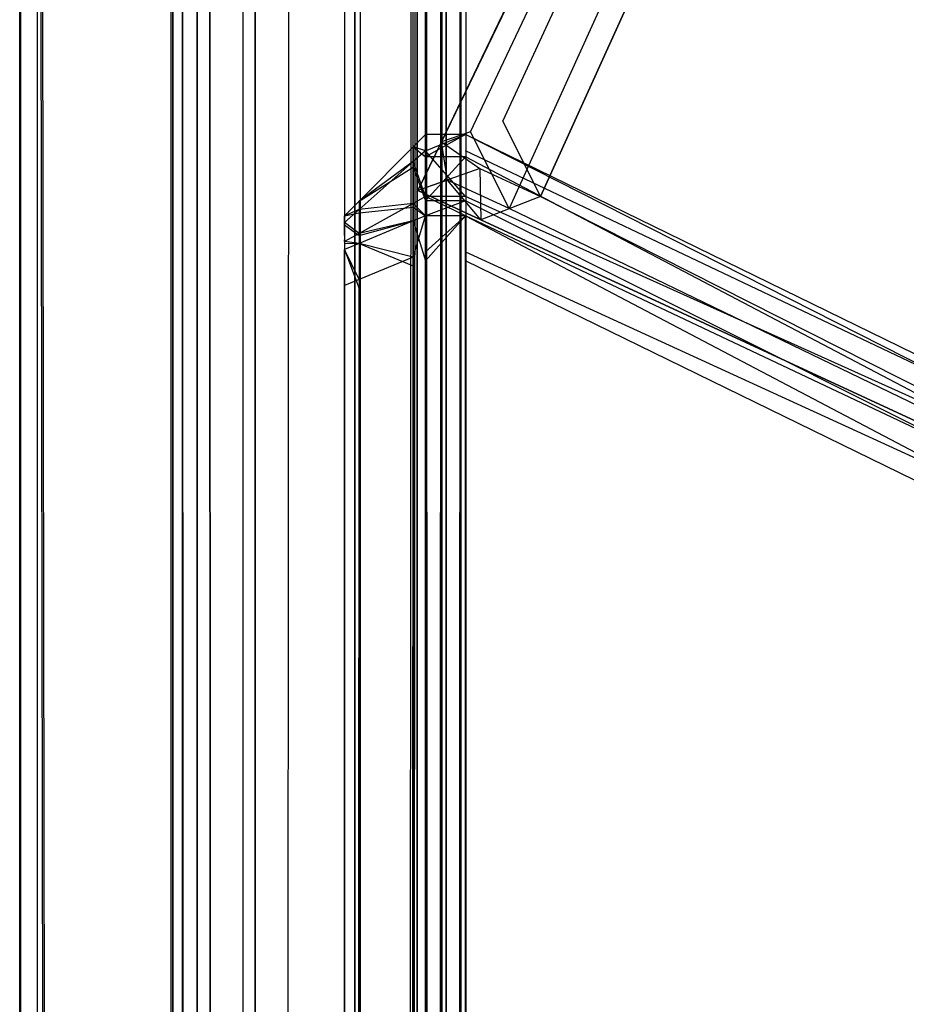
# Model space of a CAD drawing. Extents: x 0 to 0.8, y -0.501 to 0.
# Tile 46 of 114: x 0 to 0.00546, y -0.02636 to -0.02029. Entities that reach past the tile are written whole.
import ezdxf

# ---------------------------------------------------------------- set-up
doc = ezdxf.new("R2010")
doc.units = 0
for name, color, linetype in [('L0_FL_CHE_6___REPLACEMTFOREMPTY', 7, 'CONTINUOUS'), ('L10_KORPUS1_4___REPLACEMTFOREMP', 7, 'CONTINUOUS'), ('L14_KORPUS1_0___REPLACEMTFOREMP', 7, 'CONTINUOUS'), ('L3_ABDECKPL_0___REPLACEMTFOREMP', 7, 'CONTINUOUS')]:
    doc.layers.add(name, color=color, linetype=linetype)

msp = doc.modelspace()

# ---------------------------------------------------------------- linework, layer by layer
at = {"layer": 'L0_FL_CHE_6___REPLACEMTFOREMPTY', "color": 8}
for points, invisible_edges in [([(0.010305, -0.00505, 0.590237), (0.003119, -0.01996, 0.589032), (0.002597, -0.021044, 0.590237), (0.010305, -0.00505, 0.590237)], 13), ([(0.003119, -0.01996, 0.00834), (0.010305, -0.00505, 0.007135), (0.002597, -0.021044, 0.007135), (0.003119, -0.01996, 0.00834)], 13), ([(0.010305, -0.00505, 0.591042), (0.002597, -0.021044, 0.590237), (0.002597, -0.021044, 0.591042), (0.010305, -0.00505, 0.591042)], 13), ([(0.002597, -0.021044, 0.590237), (0.010305, -0.00505, 0.591042), (0.010305, -0.00505, 0.590237), (0.002597, -0.021044, 0.590237)], 14), ([(0.002975, -0.020915, 0.591042), (0.010305, -0.00505, 0.591042), (0.002597, -0.021044, 0.591042), (0.002975, -0.020915, 0.591042)], 13), ([(0.010305, -0.00505, 0.006922), (0.002777, -0.020982, 0.006922), (0.002597, -0.021044, 0.006922), (0.010305, -0.00505, 0.006922)], 13), ([(0.010305, -0.00505, 0.007135), (0.002597, -0.021044, 0.006922), (0.002597, -0.021044, 0.007135), (0.010305, -0.00505, 0.007135)], 13), ([(0.002597, -0.021044, 0.006922), (0.010305, -0.00505, 0.007135), (0.010305, -0.00505, 0.006922), (0.002597, -0.021044, 0.006922)], 14), ([(0.002777, -0.020982, 0.006922), (0.010305, -0.00505, 0.006922), (0.010392, -0.005181, 0.006922), (0.002777, -0.020982, 0.006922)], 14), ([(0.010305, -0.00505, 0.591042), (0.002975, -0.020915, 0.591042), (0.010487, -0.005326, 0.591042), (0.010305, -0.00505, 0.591042)], 14), ([(0.003014, -0.021456, 0.006922), (0.002777, -0.020982, 0.006922), (0.010392, -0.005181, 0.006922), (0.003014, -0.021456, 0.006922)], 10), ([(0.003014, -0.021456, 0.006922), (0.010392, -0.005181, 0.006922), (0.010766, -0.025051, 0.006922), (0.003014, -0.021456, 0.006922)], 13), ([(0.002975, -0.020915, 0.591042), (0.003208, -0.021382, 0.591042), (0.010487, -0.005326, 0.591042), (0.002975, -0.020915, 0.591042)], 13), ([(0.010487, -0.005326, 0.591042), (0.003208, -0.021382, 0.591042), (0.010829, -0.024916, 0.591042), (0.010487, -0.005326, 0.591042)], 10), ([(0.003119, -0.01996, 0.589032), (0.002597, -0.021044, 0.007135), (0.002597, -0.021044, 0.590237), (0.003119, -0.01996, 0.589032)], 13), ([(0.002597, -0.021044, 0.007135), (0.003119, -0.01996, 0.589032), (0.003119, -0.01996, 0.00834), (0.002597, -0.021044, 0.007135)], 14), ([(0.002597, -0.021044, 0.591042), (0.002834, -0.021208, 0.591042), (0.002975, -0.020915, 0.591042), (0.002597, -0.021044, 0.591042)], 14), ([(0.003208, -0.021382, 0.591042), (0.002975, -0.020915, 0.591042), (0.002834, -0.021208, 0.591042), (0.003208, -0.021382, 0.591042)], 10), ([(0.002634, -0.02128, 0.006922), (0.002597, -0.021044, 0.006922), (0.002777, -0.020982, 0.006922), (0.002634, -0.02128, 0.006922)], 14), ([(0.002777, -0.020982, 0.006922), (0.003014, -0.021456, 0.006922), (0.002634, -0.02128, 0.006922), (0.002777, -0.020982, 0.006922)], 13), ([(0.002597, -0.021044, 0.007135), (0.002452, -0.021344, 0.006922), (0.002452, -0.021344, 0.007135), (0.002597, -0.021044, 0.007135)], 13), ([(0.002452, -0.021344, 0.006922), (0.002597, -0.021044, 0.007135), (0.002597, -0.021044, 0.006922), (0.002452, -0.021344, 0.006922)], 14), ([(0.002597, -0.021044, 0.590237), (0.002452, -0.021344, 0.007135), (0.002452, -0.021344, 0.590237), (0.002597, -0.021044, 0.590237)], 13), ([(0.002452, -0.021344, 0.007135), (0.002597, -0.021044, 0.590237), (0.002597, -0.021044, 0.007135), (0.002452, -0.021344, 0.007135)], 14), ([(0.002597, -0.021044, 0.006922), (0.002634, -0.02128, 0.006922), (0.002452, -0.021344, 0.006922), (0.002597, -0.021044, 0.006922)], 13), ([(0.002834, -0.021208, 0.591042), (0.002597, -0.021044, 0.591042), (0.002452, -0.021344, 0.591042), (0.002834, -0.021208, 0.591042)], 13), ([(0.002597, -0.021044, 0.591042), (0.002452, -0.021344, 0.590237), (0.002452, -0.021344, 0.591042), (0.002597, -0.021044, 0.591042)], 13), ([(0.002452, -0.021344, 0.590237), (0.002597, -0.021044, 0.591042), (0.002597, -0.021044, 0.590237), (0.002452, -0.021344, 0.590237)], 14), ([(0.002839, -0.021524, 0.591042), (0.002834, -0.021208, 0.591042), (0.002452, -0.021344, 0.591042), (0.002839, -0.021524, 0.591042)], 13), ([(0.002834, -0.021208, 0.591042), (0.002839, -0.021524, 0.591042), (0.003208, -0.021382, 0.591042), (0.002834, -0.021208, 0.591042)], 14), ([(0.002634, -0.02128, 0.006922), (0.002839, -0.021524, 0.006922), (0.002452, -0.021344, 0.006922), (0.002634, -0.02128, 0.006922)], 13), ([(0.002839, -0.021524, 0.006922), (0.002634, -0.02128, 0.006922), (0.003014, -0.021456, 0.006922), (0.002839, -0.021524, 0.006922)], 14), ([(0.002839, -0.021524, 0.007135), (0.002452, -0.021344, 0.006922), (0.002839, -0.021524, 0.006922), (0.002839, -0.021524, 0.007135)], 13), ([(0.002452, -0.021344, 0.006922), (0.002839, -0.021524, 0.007135), (0.002452, -0.021344, 0.007135), (0.002452, -0.021344, 0.006922)], 14), ([(0.002839, -0.021524, 0.591042), (0.002452, -0.021344, 0.590237), (0.002839, -0.021524, 0.590237), (0.002839, -0.021524, 0.591042)], 13), ([(0.002452, -0.021344, 0.590237), (0.002839, -0.021524, 0.591042), (0.002452, -0.021344, 0.591042), (0.002452, -0.021344, 0.590237)], 14), ([(0.002839, -0.021524, 0.590237), (0.002452, -0.021344, 0.007135), (0.002839, -0.021524, 0.007135), (0.002839, -0.021524, 0.590237)], 13), ([(0.002452, -0.021344, 0.007135), (0.002839, -0.021524, 0.590237), (0.002452, -0.021344, 0.590237), (0.002452, -0.021344, 0.007135)], 14), ([(0.010709, -0.025173, 0.591042), (0.003208, -0.021382, 0.591042), (0.002839, -0.021524, 0.591042), (0.010709, -0.025173, 0.591042)], 13), ([(0.003208, -0.021382, 0.591042), (0.010709, -0.025173, 0.591042), (0.010829, -0.024916, 0.591042), (0.003208, -0.021382, 0.591042)], 14), ([(0.003014, -0.021456, 0.006922), (0.010709, -0.025173, 0.006922), (0.002839, -0.021524, 0.006922), (0.003014, -0.021456, 0.006922)], 13), ([(0.010709, -0.025173, 0.006922), (0.003014, -0.021456, 0.006922), (0.010766, -0.025051, 0.006922), (0.010709, -0.025173, 0.006922)], 14), ([(0.010709, -0.025173, 0.590237), (0.002839, -0.021524, 0.007135), (0.010709, -0.025173, 0.007135), (0.010709, -0.025173, 0.590237)], 13), ([(0.002839, -0.021524, 0.007135), (0.010709, -0.025173, 0.590237), (0.002839, -0.021524, 0.590237), (0.002839, -0.021524, 0.007135)], 14), ([(0.010709, -0.025173, 0.591042), (0.002839, -0.021524, 0.590237), (0.010709, -0.025173, 0.590237), (0.010709, -0.025173, 0.591042)], 13), ([(0.002839, -0.021524, 0.590237), (0.010709, -0.025173, 0.591042), (0.002839, -0.021524, 0.591042), (0.002839, -0.021524, 0.590237)], 14), ([(0.010709, -0.025173, 0.007135), (0.002839, -0.021524, 0.006922), (0.010709, -0.025173, 0.006922), (0.010709, -0.025173, 0.007135)], 13), ([(0.002839, -0.021524, 0.006922), (0.010709, -0.025173, 0.007135), (0.002839, -0.021524, 0.007135), (0.002839, -0.021524, 0.006922)], 14)]:
    msp.add_3dface(points, dxfattribs=dict(at, invisible_edges=invisible_edges))
at = {"layer": 'L10_KORPUS1_4___REPLACEMTFOREMP', "color": 8}
for points, invisible_edges in [([(0.002424, -0.021076, 0.589858), (0.0025, -0.021137, 0.590027), (0.0025, -0.021, 0.58989), (0.002424, -0.021076, 0.589858)], 14), ([(0.002424, -0.021076, 0.007669), (0.0025, -0.021, 0.589619), (0.0025, -0.021, 0.007638), (0.002424, -0.021076, 0.007669)], 13), ([(0.0025, -0.021, 0.589619), (0.002424, -0.021076, 0.007669), (0.002424, -0.021076, 0.589587), (0.0025, -0.021, 0.589619)], 14), ([(0.002424, -0.021076, 0.589858), (0.0025, -0.021, 0.589619), (0.002424, -0.021076, 0.589587), (0.002424, -0.021076, 0.589858)], 13), ([(0.0025, -0.021, 0.589619), (0.002424, -0.021076, 0.589858), (0.0025, -0.021, 0.58989), (0.0025, -0.021, 0.589619)], 14), ([(0.002424, -0.021076, 0.007419), (0.0025, -0.021, 0.007638), (0.0025, -0.021, 0.007387), (0.002424, -0.021076, 0.007419)], 13), ([(0.0025, -0.021, 0.007638), (0.002424, -0.021076, 0.007419), (0.002424, -0.021076, 0.007669), (0.0025, -0.021, 0.007638)], 14), ([(0.0025, -0.021099, 0.007288), (0.002424, -0.021076, 0.007419), (0.0025, -0.021, 0.007387), (0.0025, -0.021099, 0.007288)], 14), ([(0.0025, -0.021, 0.007638), (0.002746, -0.021, 0.007387), (0.0025, -0.021, 0.007387), (0.0025, -0.021, 0.007638)], 13), ([(0.002746, -0.021, 0.007387), (0.0025, -0.021, 0.007638), (0.002746, -0.021, 0.007638), (0.002746, -0.021, 0.007387)], 14), ([(0.0025, -0.021, 0.589619), (0.002746, -0.021, 0.007638), (0.0025, -0.021, 0.007638), (0.0025, -0.021, 0.589619)], 13), ([(0.002746, -0.021, 0.007638), (0.0025, -0.021, 0.589619), (0.002746, -0.021, 0.589619), (0.002746, -0.021, 0.007638)], 14), ([(0.0025, -0.021, 0.58989), (0.002746, -0.021, 0.589619), (0.0025, -0.021, 0.589619), (0.0025, -0.021, 0.58989)], 13), ([(0.002746, -0.021, 0.589619), (0.0025, -0.021, 0.58989), (0.002746, -0.021, 0.58989), (0.002746, -0.021, 0.589619)], 14), ([(0.0025, -0.021137, 0.590027), (0.002746, -0.021, 0.58989), (0.0025, -0.021, 0.58989), (0.0025, -0.021137, 0.590027)], 13), ([(0.002746, -0.021, 0.58989), (0.0025, -0.021137, 0.590027), (0.002746, -0.021137, 0.590027), (0.002746, -0.021, 0.58989)], 14), ([(0.002746, -0.021, 0.007387), (0.0025, -0.021099, 0.007288), (0.0025, -0.021, 0.007387), (0.002746, -0.021, 0.007387)], 13), ([(0.0025, -0.021099, 0.007288), (0.002746, -0.021, 0.007387), (0.002746, -0.021099, 0.007288), (0.0025, -0.021099, 0.007288)], 14), ([(0.010115, -0.024602, 0.007387), (0.002746, -0.021099, 0.007288), (0.002746, -0.021, 0.007387), (0.010115, -0.024602, 0.007387)], 14), ([(0.002746, -0.021, 0.58989), (0.010115, -0.024739, 0.590027), (0.010115, -0.024602, 0.58989), (0.002746, -0.021, 0.58989)], 13), ([(0.010115, -0.024739, 0.590027), (0.002746, -0.021, 0.58989), (0.002746, -0.021137, 0.590027), (0.010115, -0.024739, 0.590027)], 14), ([(0.002746, -0.021, 0.589619), (0.010115, -0.024602, 0.58989), (0.010115, -0.024602, 0.589619), (0.002746, -0.021, 0.589619)], 13), ([(0.010115, -0.024602, 0.58989), (0.002746, -0.021, 0.589619), (0.002746, -0.021, 0.58989), (0.010115, -0.024602, 0.58989)], 14), ([(0.002746, -0.021, 0.007638), (0.010115, -0.024602, 0.589619), (0.010115, -0.024602, 0.007638), (0.002746, -0.021, 0.007638)], 13), ([(0.010115, -0.024602, 0.589619), (0.002746, -0.021, 0.007638), (0.002746, -0.021, 0.589619), (0.010115, -0.024602, 0.589619)], 14), ([(0.002746, -0.021, 0.007387), (0.010115, -0.024602, 0.007638), (0.010115, -0.024602, 0.007387), (0.002746, -0.021, 0.007387)], 13), ([(0.010115, -0.024602, 0.007638), (0.002746, -0.021, 0.007387), (0.002746, -0.021, 0.007638), (0.010115, -0.024602, 0.007638)], 14), ([(0.00209, -0.02141, 0.58972), (0.002424, -0.021201, 0.589983), (0.002424, -0.021076, 0.589858), (0.00209, -0.02141, 0.58972)], 14), ([(0.002424, -0.021166, 0.007329), (0.00209, -0.02141, 0.007557), (0.002424, -0.021076, 0.007419), (0.002424, -0.021166, 0.007329)], 14), ([(0.00209, -0.02141, 0.007557), (0.002424, -0.021076, 0.007669), (0.002424, -0.021076, 0.007419), (0.00209, -0.02141, 0.007557)], 13), ([(0.002424, -0.021076, 0.007669), (0.00209, -0.02141, 0.007557), (0.00209, -0.02141, 0.007808), (0.002424, -0.021076, 0.007669)], 14), ([(0.00209, -0.02141, 0.58972), (0.002424, -0.021076, 0.589587), (0.00209, -0.02141, 0.589449), (0.00209, -0.02141, 0.58972)], 13), ([(0.002424, -0.021076, 0.589587), (0.00209, -0.02141, 0.58972), (0.002424, -0.021076, 0.589858), (0.002424, -0.021076, 0.589587)], 14), ([(0.00209, -0.02141, 0.007808), (0.002424, -0.021076, 0.589587), (0.002424, -0.021076, 0.007669), (0.00209, -0.02141, 0.007808)], 13), ([(0.002424, -0.021076, 0.589587), (0.00209, -0.02141, 0.007808), (0.00209, -0.02141, 0.589449), (0.002424, -0.021076, 0.589587)], 14), ([(0.0025, -0.021137, 0.590027), (0.002424, -0.021076, 0.589858), (0.002424, -0.021201, 0.589983), (0.0025, -0.021137, 0.590027)], 13), ([(0.002424, -0.021076, 0.007419), (0.0025, -0.021099, 0.007288), (0.002424, -0.021166, 0.007329), (0.002424, -0.021076, 0.007419)], 13), ([(0.0025, -0.021382, 0.007005), (0.002424, -0.021166, 0.007329), (0.0025, -0.021099, 0.007288), (0.0025, -0.021382, 0.007005)], 14), ([(0.0025, -0.021099, 0.007288), (0.002746, -0.021382, 0.007005), (0.0025, -0.021382, 0.007005), (0.0025, -0.021099, 0.007288)], 13), ([(0.002746, -0.021382, 0.007005), (0.0025, -0.021099, 0.007288), (0.002746, -0.021099, 0.007288), (0.002746, -0.021382, 0.007005)], 14), ([(0.010115, -0.024702, 0.007288), (0.002746, -0.021382, 0.007005), (0.002746, -0.021099, 0.007288), (0.010115, -0.024702, 0.007288)], 14), ([(0.002746, -0.021099, 0.007288), (0.010115, -0.024602, 0.007387), (0.010115, -0.024702, 0.007288), (0.002746, -0.021099, 0.007288)], 13), ([(0.002424, -0.021424, 0.00707), (0.00209, -0.021462, 0.007506), (0.002424, -0.021166, 0.007329), (0.002424, -0.021424, 0.00707)], 14), ([(0.00209, -0.02141, 0.007557), (0.002424, -0.021166, 0.007329), (0.00209, -0.021462, 0.007506), (0.00209, -0.02141, 0.007557)], 13), ([(0.002424, -0.021201, 0.589983), (0.0025, -0.021408, 0.590298), (0.0025, -0.021137, 0.590027), (0.002424, -0.021201, 0.589983)], 14), ([(0.002424, -0.021166, 0.007329), (0.0025, -0.021382, 0.007005), (0.002424, -0.021424, 0.00707), (0.002424, -0.021166, 0.007329)], 13), ([(0.0025, -0.021408, 0.590298), (0.002746, -0.021137, 0.590027), (0.0025, -0.021137, 0.590027), (0.0025, -0.021408, 0.590298)], 13), ([(0.002746, -0.021137, 0.590027), (0.0025, -0.021408, 0.590298), (0.002746, -0.021408, 0.590298), (0.002746, -0.021137, 0.590027)], 14), ([(0.002746, -0.021137, 0.590027), (0.010115, -0.02501, 0.590298), (0.010115, -0.024739, 0.590027), (0.002746, -0.021137, 0.590027)], 13), ([(0.010115, -0.02501, 0.590298), (0.002746, -0.021137, 0.590027), (0.002746, -0.021408, 0.590298), (0.010115, -0.02501, 0.590298)], 14), ([(0.002424, -0.021201, 0.589983), (0.00209, -0.02141, 0.58972), (0.00209, -0.021481, 0.589791), (0.002424, -0.021201, 0.589983)], 13), ([(0.00209, -0.021481, 0.589791), (0.002424, -0.021448, 0.59023), (0.002424, -0.021201, 0.589983), (0.00209, -0.021481, 0.589791)], 14), ([(0.0025, -0.021408, 0.590298), (0.002424, -0.021201, 0.589983), (0.002424, -0.021448, 0.59023), (0.0025, -0.021408, 0.590298)], 13), ([(0.0025, -0.0215, 0.006887), (0.002424, -0.021424, 0.00707), (0.0025, -0.021382, 0.007005), (0.0025, -0.0215, 0.006887)], 14), ([(0.002424, -0.021448, 0.59023), (0.0025, -0.0215, 0.59039), (0.0025, -0.021408, 0.590298), (0.002424, -0.021448, 0.59023)], 14), ([(0.0025, -0.021382, 0.007005), (0.002746, -0.0215, 0.006887), (0.0025, -0.0215, 0.006887), (0.0025, -0.021382, 0.007005)], 13), ([(0.002746, -0.0215, 0.006887), (0.0025, -0.021382, 0.007005), (0.002746, -0.021382, 0.007005), (0.002746, -0.0215, 0.006887)], 14), ([(0.0025, -0.0215, 0.59039), (0.002746, -0.021408, 0.590298), (0.0025, -0.021408, 0.590298), (0.0025, -0.0215, 0.59039)], 13), ([(0.002746, -0.021408, 0.590298), (0.0025, -0.0215, 0.59039), (0.002746, -0.0215, 0.59039), (0.002746, -0.021408, 0.590298)], 14), ([(0.010115, -0.024985, 0.007005), (0.002746, -0.0215, 0.006887), (0.002746, -0.021382, 0.007005), (0.010115, -0.024985, 0.007005)], 14), ([(0.002746, -0.021382, 0.007005), (0.010115, -0.024702, 0.007288), (0.010115, -0.024985, 0.007005), (0.002746, -0.021382, 0.007005)], 13), ([(0.002746, -0.021408, 0.590298), (0.010115, -0.025102, 0.59039), (0.010115, -0.02501, 0.590298), (0.002746, -0.021408, 0.590298)], 13), ([(0.010115, -0.025102, 0.59039), (0.002746, -0.021408, 0.590298), (0.002746, -0.0215, 0.59039), (0.010115, -0.025102, 0.59039)], 14), ([(0.002, -0.0215, 0.589683), (0.00209, -0.021481, 0.589791), (0.00209, -0.02141, 0.58972), (0.002, -0.0215, 0.589683)], 14), ([(0.00209, -0.021462, 0.007506), (0.002, -0.0215, 0.007595), (0.00209, -0.02141, 0.007557), (0.00209, -0.021462, 0.007506)], 14), ([(0.00209, -0.02141, 0.589449), (0.002, -0.0215, 0.007845), (0.002, -0.0215, 0.589412), (0.00209, -0.02141, 0.589449)], 13), ([(0.002, -0.0215, 0.007845), (0.00209, -0.02141, 0.589449), (0.00209, -0.02141, 0.007808), (0.002, -0.0215, 0.007845)], 14), ([(0.00209, -0.02141, 0.58972), (0.002, -0.0215, 0.589412), (0.002, -0.0215, 0.589683), (0.00209, -0.02141, 0.58972)], 13), ([(0.002, -0.0215, 0.589412), (0.00209, -0.02141, 0.58972), (0.00209, -0.02141, 0.589449), (0.002, -0.0215, 0.589412)], 14), ([(0.00209, -0.02141, 0.007808), (0.002, -0.0215, 0.007595), (0.002, -0.0215, 0.007845), (0.00209, -0.02141, 0.007808)], 13), ([(0.002, -0.0215, 0.007595), (0.00209, -0.02141, 0.007808), (0.00209, -0.02141, 0.007557), (0.002, -0.0215, 0.007595)], 14), ([(0.00209, -0.021609, 0.007359), (0.002, -0.021541, 0.007553), (0.00209, -0.021462, 0.007506), (0.00209, -0.021609, 0.007359)], 14), ([(0.002, -0.0215, 0.007595), (0.00209, -0.021462, 0.007506), (0.002, -0.021541, 0.007553), (0.002, -0.0215, 0.007595)], 13), ([(0.002424, -0.021531, 0.006963), (0.00209, -0.021609, 0.007359), (0.002424, -0.021424, 0.00707), (0.002424, -0.021531, 0.006963)], 14), ([(0.00209, -0.021462, 0.007506), (0.002424, -0.021424, 0.00707), (0.00209, -0.021609, 0.007359), (0.00209, -0.021462, 0.007506)], 13), ([(0.002424, -0.021448, 0.59023), (0.00209, -0.021481, 0.589791), (0.00209, -0.021622, 0.589932), (0.002424, -0.021448, 0.59023)], 13), ([(0.00209, -0.021622, 0.589932), (0.002424, -0.021531, 0.590314), (0.002424, -0.021448, 0.59023), (0.00209, -0.021622, 0.589932)], 14), ([(0.002424, -0.021424, 0.00707), (0.0025, -0.0215, 0.006887), (0.002424, -0.021531, 0.006963), (0.002424, -0.021424, 0.00707)], 13), ([(0.0025, -0.0215, 0.59039), (0.002424, -0.021448, 0.59023), (0.002424, -0.021531, 0.590314), (0.0025, -0.0215, 0.59039)], 13), ([(0.00209, -0.021481, 0.589791), (0.002, -0.0215, 0.589683), (0.002, -0.021556, 0.58974), (0.00209, -0.021481, 0.589791)], 13), ([(0.002, -0.021556, 0.58974), (0.00209, -0.021622, 0.589932), (0.00209, -0.021481, 0.589791), (0.002, -0.021556, 0.58974)], 14), ([(0.002, -0.021621, 0.589632), (0.002, -0.021556, 0.58974), (0.002, -0.0215, 0.589683), (0.002, -0.021621, 0.589632)], 14), ([(0.002, -0.0215, 0.007845), (0.002, -0.021621, 0.007645), (0.002, -0.021621, 0.007845), (0.002, -0.0215, 0.007845)], 13), ([(0.002, -0.021621, 0.007645), (0.002, -0.0215, 0.007845), (0.002, -0.0215, 0.007595), (0.002, -0.021621, 0.007645)], 14), ([(0.002, -0.0215, 0.589683), (0.002, -0.021621, 0.589412), (0.002, -0.021621, 0.589632), (0.002, -0.0215, 0.589683)], 13), ([(0.002, -0.021621, 0.589412), (0.002, -0.0215, 0.589683), (0.002, -0.0215, 0.589412), (0.002, -0.021621, 0.589412)], 14), ([(0.002, -0.021541, 0.007553), (0.002, -0.021621, 0.007645), (0.002, -0.0215, 0.007595), (0.002, -0.021541, 0.007553)], 14), ([(0.002, -0.0215, 0.589412), (0.002, -0.021621, 0.007845), (0.002, -0.021621, 0.589412), (0.002, -0.0215, 0.589412)], 13), ([(0.002, -0.021621, 0.007845), (0.002, -0.0215, 0.589412), (0.002, -0.0215, 0.007845), (0.002, -0.021621, 0.007845)], 14), ([(0.002424, -0.021531, 0.590314), (0.0025, -0.021777, 0.59039), (0.0025, -0.0215, 0.59039), (0.002424, -0.021531, 0.590314)], 14), ([(0.0025, -0.0215, 0.006887), (0.002424, -0.021754, 0.006963), (0.002424, -0.021531, 0.006963), (0.0025, -0.0215, 0.006887)], 13), ([(0.002424, -0.021754, 0.006963), (0.0025, -0.0215, 0.006887), (0.0025, -0.021723, 0.006887), (0.002424, -0.021754, 0.006963)], 14), ([(0.002746, -0.0215, 0.006887), (0.0025, -0.021723, 0.006887), (0.0025, -0.0215, 0.006887), (0.002746, -0.0215, 0.006887)], 13), ([(0.0025, -0.021723, 0.006887), (0.002746, -0.0215, 0.006887), (0.002746, -0.021723, 0.006887), (0.0025, -0.021723, 0.006887)], 14), ([(0.0025, -0.021777, 0.59039), (0.002746, -0.0215, 0.59039), (0.0025, -0.0215, 0.59039), (0.0025, -0.021777, 0.59039)], 13), ([(0.002746, -0.0215, 0.59039), (0.0025, -0.021777, 0.59039), (0.002746, -0.021777, 0.59039), (0.002746, -0.0215, 0.59039)], 14), ([(0.002746, -0.0215, 0.006887), (0.010115, -0.024985, 0.007005), (0.010115, -0.025102, 0.006887), (0.002746, -0.0215, 0.006887)], 13), ([(0.010115, -0.02538, 0.59039), (0.002746, -0.0215, 0.59039), (0.002746, -0.021777, 0.59039), (0.010115, -0.02538, 0.59039)], 13), ([(0.002746, -0.0215, 0.59039), (0.010115, -0.02538, 0.59039), (0.010115, -0.025102, 0.59039), (0.002746, -0.0215, 0.59039)], 14), ([(0.010115, -0.025102, 0.006887), (0.002746, -0.021723, 0.006887), (0.002746, -0.0215, 0.006887), (0.010115, -0.025102, 0.006887)], 13), ([(0.002, -0.021658, 0.007436), (0.002, -0.021648, 0.007618), (0.002, -0.021541, 0.007553), (0.002, -0.021658, 0.007436)], 14), ([(0.002, -0.021541, 0.007553), (0.00209, -0.021609, 0.007359), (0.002, -0.021658, 0.007436), (0.002, -0.021541, 0.007553)], 13), ([(0.002, -0.021621, 0.007645), (0.002, -0.021541, 0.007553), (0.002, -0.021648, 0.007618), (0.002, -0.021621, 0.007645)], 13), ([(0.002, -0.021556, 0.58974), (0.002, -0.021621, 0.589632), (0.002, -0.021658, 0.58967), (0.002, -0.021556, 0.58974)], 13), ([(0.002, -0.021658, 0.58967), (0.002, -0.021669, 0.589852), (0.002, -0.021556, 0.58974), (0.002, -0.021658, 0.58967)], 14), ([(0.00209, -0.021622, 0.589932), (0.002, -0.021556, 0.58974), (0.002, -0.021669, 0.589852), (0.00209, -0.021622, 0.589932)], 13), ([(0.00209, -0.021609, 0.007359), (0.002424, -0.021531, 0.006963), (0.00209, -0.02167, 0.007298), (0.00209, -0.021609, 0.007359)], 13), ([(0.002424, -0.021531, 0.590314), (0.00209, -0.021622, 0.589932), (0.00209, -0.02167, 0.58998), (0.002424, -0.021531, 0.590314)], 13), ([(0.002424, -0.021754, 0.006963), (0.00209, -0.02167, 0.007298), (0.002424, -0.021531, 0.006963), (0.002424, -0.021754, 0.006963)], 14), ([(0.00209, -0.02167, 0.58998), (0.002424, -0.021809, 0.590314), (0.002424, -0.021531, 0.590314), (0.00209, -0.02167, 0.58998)], 14), ([(0.0025, -0.021777, 0.59039), (0.002424, -0.021531, 0.590314), (0.002424, -0.021809, 0.590314), (0.0025, -0.021777, 0.59039)], 13), ([(0.00209, -0.02167, 0.007298), (0.002, -0.021658, 0.007436), (0.00209, -0.021609, 0.007359), (0.00209, -0.02167, 0.007298)], 14), ([(0.002, -0.021648, 0.007618), (0.002, -0.021658, 0.58967), (0.002, -0.021621, 0.589632), (0.002, -0.021648, 0.007618)], 15), ([(0.002, -0.021648, 0.007618), (0.002, -0.021621, 0.589632), (0.002, -0.021621, 0.589412), (0.002, -0.021648, 0.007618)], 15), ([(0.002, -0.021648, 0.007618), (0.002, -0.021621, 0.589412), (0.002, -0.021621, 0.007845), (0.002, -0.021648, 0.007618)], 15), ([(0.002, -0.021648, 0.007618), (0.002, -0.021621, 0.007845), (0.002, -0.021621, 0.007645), (0.002, -0.021648, 0.007618)], 15), ([(0.002, -0.021669, 0.589852), (0.00209, -0.02167, 0.58998), (0.00209, -0.021622, 0.589932), (0.002, -0.021669, 0.589852)], 14), ([(0.002, -0.021648, 0.007618), (0.002, -0.021658, 0.007436), (0.002, -0.021725, 0.007541), (0.002, -0.021648, 0.007618)], 13), ([(0.002, -0.021725, 0.007541), (0.002, -0.021658, 0.58967), (0.002, -0.021648, 0.007618), (0.002, -0.021725, 0.007541)], 15), ([(0.002, -0.021658, 0.007436), (0.00209, -0.02167, 0.007298), (0.002, -0.021707, 0.007387), (0.002, -0.021658, 0.007436)], 13), ([(0.002, -0.021707, 0.007387), (0.002, -0.021725, 0.007541), (0.002, -0.021658, 0.007436), (0.002, -0.021707, 0.007387)], 14), ([(0.002, -0.021669, 0.589852), (0.002, -0.021658, 0.58967), (0.002, -0.021732, 0.589743), (0.002, -0.021669, 0.589852)], 13), ([(0.002, -0.021725, 0.007541), (0.002, -0.021732, 0.589743), (0.002, -0.021658, 0.58967), (0.002, -0.021725, 0.007541)], 15), ([(0.00209, -0.02167, 0.58998), (0.002, -0.021669, 0.589852), (0.002, -0.021707, 0.58989), (0.00209, -0.02167, 0.58998)], 13), ([(0.002, -0.021732, 0.589743), (0.002, -0.021707, 0.58989), (0.002, -0.021669, 0.589852), (0.002, -0.021732, 0.589743)], 14), ([(0.00209, -0.021893, 0.007298), (0.002, -0.021707, 0.007387), (0.00209, -0.02167, 0.007298), (0.00209, -0.021893, 0.007298)], 14), ([(0.002, -0.021707, 0.58989), (0.00209, -0.021947, 0.58998), (0.00209, -0.02167, 0.58998), (0.002, -0.021707, 0.58989)], 14), ([(0.002, -0.021725, 0.007541), (0.002, -0.021707, 0.007387), (0.002, -0.021757, 0.007509), (0.002, -0.021725, 0.007541)], 13), ([(0.002, -0.021707, 0.007387), (0.00209, -0.021893, 0.007298), (0.002, -0.02193, 0.007387), (0.002, -0.021707, 0.007387)], 13), ([(0.002, -0.02193, 0.007387), (0.002, -0.021757, 0.007509), (0.002, -0.021707, 0.007387), (0.002, -0.02193, 0.007387)], 14), ([(0.002, -0.021707, 0.58989), (0.002, -0.021732, 0.589743), (0.002, -0.021757, 0.589768), (0.002, -0.021707, 0.58989)], 13), ([(0.002, -0.021707, 0.58989), (0.002, -0.021984, 0.589768), (0.002, -0.021984, 0.58989), (0.002, -0.021707, 0.58989)], 13), ([(0.002, -0.021984, 0.589768), (0.002, -0.021707, 0.58989), (0.002, -0.021757, 0.589768), (0.002, -0.021984, 0.589768)], 14), ([(0.00209, -0.021947, 0.58998), (0.002, -0.021707, 0.58989), (0.002, -0.021984, 0.58989), (0.00209, -0.021947, 0.58998)], 13), ([(0.00209, -0.02167, 0.007298), (0.002424, -0.021754, 0.006963), (0.00209, -0.021893, 0.007298), (0.00209, -0.02167, 0.007298)], 13), ([(0.002424, -0.021809, 0.590314), (0.00209, -0.02167, 0.58998), (0.00209, -0.021947, 0.58998), (0.002424, -0.021809, 0.590314)], 13), ([(0.002, -0.021757, 0.007509), (0.002, -0.021732, 0.589743), (0.002, -0.021725, 0.007541), (0.002, -0.021757, 0.007509)], 15), ([(0.002, -0.021757, 0.007509), (0.002, -0.021757, 0.589768), (0.002, -0.021732, 0.589743), (0.002, -0.021757, 0.007509)], 13), ([(0.002, -0.021757, 0.007509), (0.002, -0.02193, 0.007387), (0.002, -0.02193, 0.007509), (0.002, -0.021757, 0.007509)], 13), ([(0.002, -0.02193, 0.007509), (0.002, -0.021984, 0.589768), (0.002, -0.021757, 0.589768), (0.002, -0.02193, 0.007509)], 13), ([(0.002, -0.02193, 0.007509), (0.002, -0.021757, 0.589768), (0.002, -0.021757, 0.007509), (0.002, -0.02193, 0.007509)], 10), ([(0.00209, -0.499672, 0.007298), (0.002424, -0.021754, 0.006963), (0.002424, -0.499811, 0.006963), (0.00209, -0.499672, 0.007298)], 13), ([(0.002424, -0.021754, 0.006963), (0.00209, -0.499672, 0.007298), (0.00209, -0.021893, 0.007298), (0.002424, -0.021754, 0.006963)], 14), ([(0.0025, -0.499842, 0.006887), (0.002424, -0.021754, 0.006963), (0.0025, -0.021723, 0.006887), (0.0025, -0.499842, 0.006887)], 14), ([(0.002424, -0.021754, 0.006963), (0.0025, -0.499842, 0.006887), (0.002424, -0.499811, 0.006963), (0.002424, -0.021754, 0.006963)], 13), ([(0.0025, -0.021723, 0.006887), (0.002746, -0.499842, 0.006887), (0.0025, -0.499842, 0.006887), (0.0025, -0.021723, 0.006887)], 13), ([(0.002746, -0.499842, 0.006887), (0.0025, -0.021723, 0.006887), (0.002746, -0.021723, 0.006887), (0.002746, -0.499842, 0.006887)], 14), ([(0.002746, -0.021723, 0.006887), (0.010115, -0.025102, 0.006887), (0.010115, -0.025325, 0.006887), (0.002746, -0.021723, 0.006887)], 14), ([(0.010115, -0.025325, 0.006887), (0.002746, -0.499842, 0.006887), (0.002746, -0.021723, 0.006887), (0.010115, -0.025325, 0.006887)], 13), ([(0.002424, -0.021809, 0.590314), (0.00209, -0.499625, 0.58998), (0.002424, -0.499763, 0.590314), (0.002424, -0.021809, 0.590314)], 13), ([(0.00209, -0.499625, 0.58998), (0.002424, -0.021809, 0.590314), (0.00209, -0.021947, 0.58998), (0.00209, -0.499625, 0.58998)], 14), ([(0.0025, -0.021777, 0.59039), (0.002424, -0.499763, 0.590314), (0.0025, -0.499794, 0.59039), (0.0025, -0.021777, 0.59039)], 13), ([(0.002424, -0.499763, 0.590314), (0.0025, -0.021777, 0.59039), (0.002424, -0.021809, 0.590314), (0.002424, -0.499763, 0.590314)], 14), ([(0.002746, -0.499794, 0.59039), (0.0025, -0.021777, 0.59039), (0.0025, -0.499794, 0.59039), (0.002746, -0.499794, 0.59039)], 13), ([(0.0025, -0.021777, 0.59039), (0.002746, -0.499794, 0.59039), (0.002746, -0.021777, 0.59039), (0.0025, -0.021777, 0.59039)], 14), ([(0.002746, -0.499794, 0.59039), (0.010115, -0.02538, 0.59039), (0.002746, -0.021777, 0.59039), (0.002746, -0.499794, 0.59039)], 13), ([(0.002, -0.499635, 0.007387), (0.00209, -0.021893, 0.007298), (0.00209, -0.499672, 0.007298), (0.002, -0.499635, 0.007387)], 13), ([(0.00209, -0.021893, 0.007298), (0.002, -0.499635, 0.007387), (0.002, -0.02193, 0.007387), (0.00209, -0.021893, 0.007298)], 14), ([(0.002, -0.02193, 0.007509), (0.002, -0.499635, 0.007387), (0.002, -0.499635, 0.007509), (0.002, -0.02193, 0.007509)], 13), ([(0.002, -0.499635, 0.007387), (0.002, -0.02193, 0.007509), (0.002, -0.02193, 0.007387), (0.002, -0.499635, 0.007387)], 14), ([(0.002, -0.499635, 0.007509), (0.002, -0.499588, 0.589768), (0.002, -0.02193, 0.007509), (0.002, -0.499635, 0.007509)], 13), ([(0.002, -0.02193, 0.007509), (0.002, -0.499588, 0.589768), (0.002, -0.021984, 0.589768), (0.002, -0.02193, 0.007509)], 10), ([(0.00209, -0.021947, 0.58998), (0.002, -0.499588, 0.58989), (0.00209, -0.499625, 0.58998), (0.00209, -0.021947, 0.58998)], 13), ([(0.002, -0.499588, 0.58989), (0.00209, -0.021947, 0.58998), (0.002, -0.021984, 0.58989), (0.002, -0.499588, 0.58989)], 14), ([(0.002, -0.021984, 0.58989), (0.002, -0.499588, 0.589768), (0.002, -0.499588, 0.58989), (0.002, -0.021984, 0.58989)], 13), ([(0.002, -0.499588, 0.589768), (0.002, -0.021984, 0.58989), (0.002, -0.021984, 0.589768), (0.002, -0.499588, 0.589768)], 14), ([(0.002746, -0.499842, 0.006887), (0.010115, -0.025325, 0.006887), (0.010115, -0.499842, 0.006887), (0.002746, -0.499842, 0.006887)], 14), ([(0.010115, -0.02538, 0.59039), (0.002746, -0.499794, 0.59039), (0.010115, -0.499794, 0.59039), (0.010115, -0.02538, 0.59039)], 14)]:
    msp.add_3dface(points, dxfattribs=dict(at, invisible_edges=invisible_edges))
at = {"layer": 'L14_KORPUS1_0___REPLACEMTFOREMP', "color": 8}
for points, invisible_edges in [([(0.002748, -0.499888), (0.002715, -0.00311), (0.002748, -0.003077), (0.002748, -0.499888)], 10), ([(0.002716, -0.003111, 0.00769), (0.002749, -0.499887, 0.00769), (0.002749, -0.003078, 0.00769), (0.002716, -0.003111, 0.00769)], 10), ([(0.002748, -0.499888), (0.002748, -0.003077), (0.002912, -0.003077), (0.002748, -0.499888)], 15), ([(0.002748, -0.499888), (0.002912, -0.003077), (0.002909, -0.499888), (0.002748, -0.499888)], 15), ([(0.002749, -0.003078, 0.00769), (0.002749, -0.499887, 0.00769), (0.002912, -0.003078, 0.00769), (0.002749, -0.003078, 0.00769)], 15), ([(0.002912, -0.003078, 0.00769), (0.002749, -0.499887, 0.00769), (0.002909, -0.499887, 0.00769), (0.002912, -0.003078, 0.00769)], 15), ([(0.002909, -0.499888), (0.002912, -0.003077), (0.1, -0.499888), (0.002909, -0.499888)], 15), ([(0.002912, -0.003078, 0.00769), (0.002909, -0.499887, 0.00769), (0.1, -0.499887, 0.00769), (0.002912, -0.003078, 0.00769)], 15), ([(0.1, -0.499888), (0.002912, -0.003077), (0.1, -0.003077), (0.1, -0.499888)], 15), ([(0.002912, -0.003078, 0.00769), (0.1, -0.499887, 0.00769), (0.1, -0.003078, 0.00769), (0.002912, -0.003078, 0.00769)], 15), ([(0.002632, -0.499772), (0.002627, -0.003197), (0.002715, -0.00311), (0.002632, -0.499772)], 13), ([(0.002628, -0.003198, 0.00769), (0.002634, -0.499771, 0.00769), (0.002716, -0.003111, 0.00769), (0.002628, -0.003198, 0.00769)], 13), ([(0.002632, -0.499772), (0.002715, -0.00311), (0.002711, -0.499851), (0.002632, -0.499772)], 10), ([(0.002716, -0.003111, 0.00769), (0.002634, -0.499771, 0.00769), (0.002712, -0.49985, 0.00769), (0.002716, -0.003111, 0.00769)], 10), ([(0.002711, -0.499851), (0.002715, -0.00311), (0.002748, -0.499888), (0.002711, -0.499851)], 13), ([(0.002716, -0.003111, 0.00769), (0.002712, -0.49985, 0.00769), (0.002749, -0.499887, 0.00769), (0.002716, -0.003111, 0.00769)], 13), ([(0.002002, -0.003169, 0.007018), (0.002002, -0.499774, 0.000565), (0.002002, -0.499774, 0.007018), (0.002002, -0.003169, 0.007018)], 13), ([(0.002002, -0.499774, 0.000565), (0.002002, -0.003169, 0.007018), (0.002002, -0.003169, 0.000565), (0.002002, -0.499774, 0.000565)], 14), ([(0.002002, -0.003169, 0.00719), (0.002002, -0.499774, 0.007018), (0.002002, -0.499774, 0.00719), (0.002002, -0.003169, 0.00719)], 13), ([(0.002002, -0.499774, 0.007018), (0.002002, -0.003169, 0.00719), (0.002002, -0.003169, 0.007018), (0.002002, -0.499774, 0.007018)], 14), ([(0.002002, -0.499774, 0.00719), (0.002101, -0.00321, 0.007289), (0.002002, -0.003169, 0.00719), (0.002002, -0.499774, 0.00719)], 13), ([(0.002002, -0.003169, 0.000565), (0.002002, -0.499774, 0.0005), (0.002002, -0.499774, 0.000565), (0.002002, -0.003169, 0.000565)], 13), ([(0.002002, -0.499774, 0.0005), (0.002002, -0.003169, 0.000565), (0.002002, -0.003169, 0.0005), (0.002002, -0.499774, 0.0005)], 14), ([(0.002066, -0.003195, 0.000436), (0.002002, -0.499774, 0.0005), (0.002002, -0.003169, 0.0005), (0.002066, -0.003195, 0.000436)], 13), ([(0.002002, -0.499774, 0.0005), (0.002066, -0.003195, 0.000436), (0.002066, -0.499747, 0.000436), (0.002002, -0.499774, 0.0005)], 14), ([(0.002101, -0.00321, 0.007289), (0.002002, -0.499774, 0.00719), (0.002101, -0.499733, 0.007289), (0.002101, -0.00321, 0.007289)], 14), ([(0.002423, -0.003343, 0.000079), (0.002066, -0.499747, 0.000436), (0.002066, -0.003195, 0.000436), (0.002423, -0.003343, 0.000079)], 13), ([(0.002101, -0.499733, 0.007289), (0.002445, -0.003352, 0.007633), (0.002101, -0.00321, 0.007289), (0.002101, -0.499733, 0.007289)], 13), ([(0.002596, -0.003376), (0.002627, -0.003197), (0.002596, -0.499567), (0.002596, -0.003376)], 10), ([(0.002596, -0.499567), (0.002627, -0.003197), (0.002596, -0.499736), (0.002596, -0.499567)], 13), ([(0.002596, -0.499736), (0.002627, -0.003197), (0.002632, -0.499772), (0.002596, -0.499736)], 10), ([(0.002598, -0.003229, 0.00769), (0.002634, -0.499771, 0.00769), (0.002628, -0.003198, 0.00769), (0.002598, -0.003229, 0.00769)], 10), ([(0.002598, -0.003376, 0.00769), (0.002634, -0.499771, 0.00769), (0.002598, -0.003229, 0.00769), (0.002598, -0.003376, 0.00769)], 13), ([(0.002066, -0.499747, 0.000436), (0.002423, -0.003343, 0.000079), (0.002423, -0.4996, 0.000079), (0.002066, -0.499747, 0.000436)], 14), ([(0.002445, -0.003352, 0.007633), (0.002101, -0.499733, 0.007289), (0.002445, -0.49959, 0.007633), (0.002445, -0.003352, 0.007633)], 14), ([(0.002502, -0.003376), (0.002423, -0.4996, 0.000079), (0.002423, -0.003343, 0.000079), (0.002502, -0.003376)], 13), ([(0.002423, -0.4996, 0.000079), (0.002502, -0.003376), (0.002502, -0.499567), (0.002423, -0.4996, 0.000079)], 14), ([(0.002502, -0.499567, 0.00769), (0.002445, -0.003352, 0.007633), (0.002445, -0.49959, 0.007633), (0.002502, -0.499567, 0.00769)], 13), ([(0.002445, -0.003352, 0.007633), (0.002502, -0.499567, 0.00769), (0.002502, -0.003376, 0.00769), (0.002445, -0.003352, 0.007633)], 14), ([(0.002596, -0.003376), (0.002502, -0.499567), (0.002502, -0.003376), (0.002596, -0.003376)], 13), ([(0.002502, -0.499567), (0.002596, -0.003376), (0.002596, -0.499567), (0.002502, -0.499567)], 14), ([(0.002598, -0.499567, 0.00769), (0.002502, -0.003376, 0.00769), (0.002502, -0.499567, 0.00769), (0.002598, -0.499567, 0.00769)], 13), ([(0.002502, -0.003376, 0.00769), (0.002598, -0.499567, 0.00769), (0.002598, -0.003376, 0.00769), (0.002502, -0.003376, 0.00769)], 14), ([(0.002598, -0.499567, 0.00769), (0.002634, -0.499771, 0.00769), (0.002598, -0.003376, 0.00769), (0.002598, -0.499567, 0.00769)], 10)]:
    msp.add_3dface(points, dxfattribs=dict(at, invisible_edges=invisible_edges))
at = {"layer": 'L3_ABDECKPL_0___REPLACEMTFOREMP', "color": 39}
for points, invisible_edges in [([(0.00137, -0.001172, 0.603217), (0.0014, -0.499858, 0.603217), (0.001452, -0.00109, 0.603217), (0.00137, -0.001172, 0.603217)], 13), ([(0.001452, -0.00109, 0.603217), (0.0014, -0.499858, 0.603217), (0.001452, -0.49991, 0.603217), (0.001452, -0.00109, 0.603217)], 10), ([(0.001452, -0.00109, 0.603217), (0.001452, -0.49991, 0.603217), (0.001665, -0.00109, 0.603217), (0.001452, -0.00109, 0.603217)], 15), ([(0.001665, -0.00109, 0.603217), (0.001452, -0.49991, 0.603217), (0.001616, -0.49991, 0.603217), (0.001665, -0.00109, 0.603217)], 15), ([(0.001665, -0.00109, 0.603217), (0.001616, -0.49991, 0.603217), (0.071779, -0.49991, 0.603217), (0.001665, -0.00109, 0.603217)], 15), ([(0.001665, -0.00109, 0.603217), (0.071779, -0.49991, 0.603217), (0.071779, -0.00109, 0.603217), (0.001665, -0.00109, 0.603217)], 15), ([(0.001403, -0.499856, 0.591217), (0.001372, -0.001174, 0.591217), (0.001453, -0.001093, 0.591217), (0.001403, -0.499856, 0.591217)], 13), ([(0.001403, -0.499856, 0.591217), (0.001453, -0.001093, 0.591217), (0.001453, -0.499907, 0.591217), (0.001403, -0.499856, 0.591217)], 10), ([(0.001453, -0.499907, 0.591217), (0.001453, -0.001093, 0.591217), (0.001665, -0.001093, 0.591217), (0.001453, -0.499907, 0.591217)], 13), ([(0.001453, -0.499907, 0.591217), (0.001665, -0.001093, 0.591217), (0.001616, -0.499907, 0.591217), (0.001453, -0.499907, 0.591217)], 14), ([(0.001616, -0.499907, 0.591217), (0.001665, -0.001093, 0.591217), (0.075865, -0.499907, 0.591217), (0.001616, -0.499907, 0.591217)], 15), ([(0.075865, -0.499907, 0.591217), (0.001665, -0.001093, 0.591217), (0.071779, -0.001093, 0.591217), (0.075865, -0.499907, 0.591217)], 15), ([(0.001159, -0.001383, 0.603217), (0.0014, -0.499858, 0.603217), (0.00137, -0.001172, 0.603217), (0.001159, -0.001383, 0.603217)], 10), ([(0.001403, -0.499856, 0.591217), (0.001161, -0.001385, 0.591217), (0.001372, -0.001174, 0.591217), (0.001403, -0.499856, 0.591217)], 10), ([(0.000108, -0.499712, 0.602325), (0, -0.001294, 0.602217), (0, -0.499757, 0.602217), (0.000108, -0.499712, 0.602325)], 13), ([(0, -0.001294, 0.602217), (0.000108, -0.499712, 0.602325), (0.000108, -0.001339, 0.602325), (0, -0.001294, 0.602217)], 14), ([(0, -0.001294, 0.602217), (0, -0.499757, 0.602038), (0, -0.499757, 0.602217), (0, -0.001294, 0.602217)], 13), ([(0, -0.499757, 0.602038), (0, -0.001294, 0.602217), (0, -0.001294, 0.602038), (0, -0.499757, 0.602038)], 14), ([(0, -0.001294, 0.592217), (0.000101, -0.499715, 0.592115), (0, -0.499757, 0.592217), (0, -0.001294, 0.592217)], 13), ([(0.000101, -0.499715, 0.592115), (0, -0.001294, 0.592217), (0.000101, -0.001336, 0.592115), (0.000101, -0.499715, 0.592115)], 14), ([(0, -0.001294, 0.602038), (0, -0.499757, 0.592354), (0, -0.499757, 0.602038), (0, -0.001294, 0.602038)], 13), ([(0, -0.499757, 0.592354), (0, -0.001294, 0.602038), (0, -0.001294, 0.592354), (0, -0.499757, 0.592354)], 14), ([(0, -0.001294, 0.592354), (0, -0.499757, 0.592217), (0, -0.499757, 0.592354), (0, -0.001294, 0.592354)], 13), ([(0, -0.499757, 0.592217), (0, -0.001294, 0.592354), (0, -0.001294, 0.592217), (0, -0.499757, 0.592217)], 14), ([(0.000101, -0.001336, 0.592115), (0.00093, -0.499373, 0.591287), (0.000101, -0.499715, 0.592115), (0.000101, -0.001336, 0.592115)], 13), ([(0.00093, -0.499373, 0.591287), (0.000101, -0.001336, 0.592115), (0.00093, -0.001679, 0.591287), (0.00093, -0.499373, 0.591287)], 14), ([(0.00094, -0.499368, 0.603156), (0.000108, -0.001339, 0.602325), (0.000108, -0.499712, 0.602325), (0.00094, -0.499368, 0.603156)], 13), ([(0.000108, -0.001339, 0.602325), (0.00094, -0.499368, 0.603156), (0.00094, -0.001683, 0.603156), (0.000108, -0.001339, 0.602325)], 14), ([(0.00109, -0.001452, 0.603217), (0.00115, -0.499608, 0.603217), (0.001159, -0.001383, 0.603217), (0.00109, -0.001452, 0.603217)], 10), ([(0.001093, -0.001708, 0.591217), (0.001161, -0.001385, 0.591217), (0.001152, -0.499606, 0.591217), (0.001093, -0.001708, 0.591217)], 10), ([(0.001159, -0.001383, 0.603217), (0.00115, -0.499608, 0.603217), (0.0014, -0.499858, 0.603217), (0.001159, -0.001383, 0.603217)], 13), ([(0.001152, -0.499606, 0.591217), (0.001161, -0.001385, 0.591217), (0.001403, -0.499856, 0.591217), (0.001152, -0.499606, 0.591217)], 13), ([(0.00109, -0.001708, 0.603217), (0.00115, -0.499608, 0.603217), (0.00109, -0.001452, 0.603217), (0.00109, -0.001708, 0.603217)], 13), ([(0.00093, -0.001679, 0.591287), (0.001, -0.499343, 0.591217), (0.00093, -0.499373, 0.591287), (0.00093, -0.001679, 0.591287)], 13), ([(0.001, -0.499343, 0.591217), (0.00093, -0.001679, 0.591287), (0.001, -0.001708, 0.591217), (0.001, -0.499343, 0.591217)], 14), ([(0.001, -0.499343, 0.603217), (0.00094, -0.001683, 0.603156), (0.00094, -0.499368, 0.603156), (0.001, -0.499343, 0.603217)], 13), ([(0.00094, -0.001683, 0.603156), (0.001, -0.499343, 0.603217), (0.001, -0.001708, 0.603217), (0.00094, -0.001683, 0.603156)], 14), ([(0.00109, -0.499343, 0.603217), (0.001, -0.001708, 0.603217), (0.001, -0.499343, 0.603217), (0.00109, -0.499343, 0.603217)], 13), ([(0.001, -0.001708, 0.603217), (0.00109, -0.499343, 0.603217), (0.00109, -0.001708, 0.603217), (0.001, -0.001708, 0.603217)], 14), ([(0.001, -0.001708, 0.591217), (0.001093, -0.499343, 0.591217), (0.001, -0.499343, 0.591217), (0.001, -0.001708, 0.591217)], 13), ([(0.001093, -0.499343, 0.591217), (0.001, -0.001708, 0.591217), (0.001093, -0.001708, 0.591217), (0.001093, -0.499343, 0.591217)], 14), ([(0.00109, -0.499343, 0.603217), (0.00115, -0.499608, 0.603217), (0.00109, -0.001708, 0.603217), (0.00109, -0.499343, 0.603217)], 10), ([(0.001093, -0.001708, 0.591217), (0.001093, -0.499547, 0.591217), (0.001093, -0.499343, 0.591217), (0.001093, -0.001708, 0.591217)], 15), ([(0.001093, -0.499547, 0.591217), (0.001093, -0.001708, 0.591217), (0.001152, -0.499606, 0.591217), (0.001093, -0.499547, 0.591217)], 15)]:
    msp.add_3dface(points, dxfattribs=dict(at, invisible_edges=invisible_edges))

doc.saveas('drawing.dxf')
